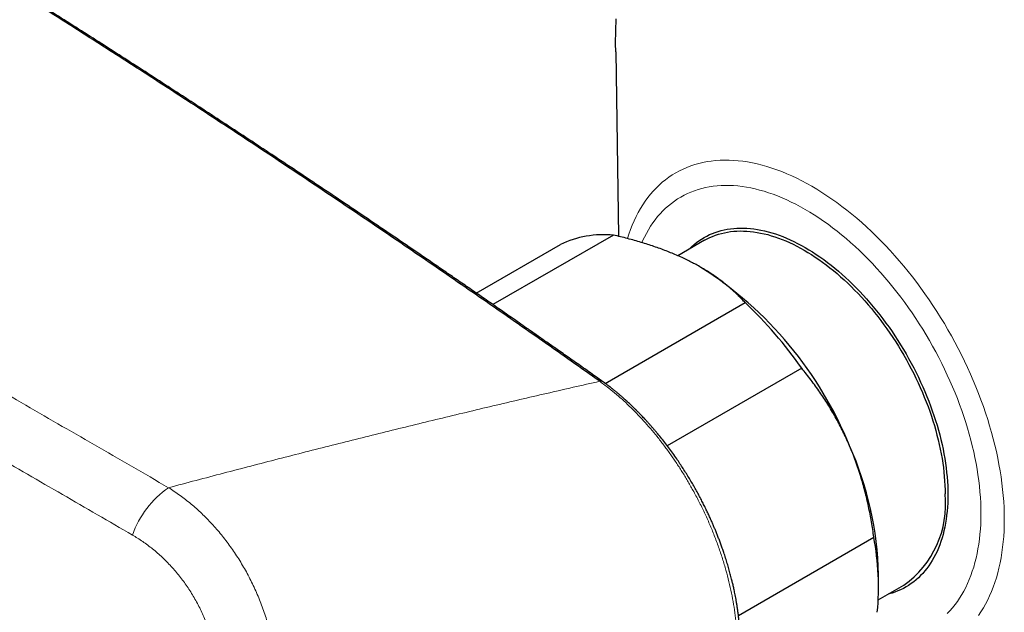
# Model space of a CAD drawing. Header units: millimetres. Extents: x 8 to 869, y 12 to 463.
# Tile 43 of 51: x 768 to 827, y 156 to 192. Entities that reach past the tile are written whole.
import ezdxf

# ---------------------------------------------------------------- set-up
doc = ezdxf.new("R2010")
doc.units = ezdxf.units.MM

msp = doc.modelspace()

# ---------------------------------------------------------------- linework, layer by layer
at = {"color": 7, "linetype": 'Continuous', "lineweight": 30}
for p, q in [((803.518, 189.581), (803.685, 178.559)), ((803.386, 178.631), (796.186, 174.475)), ((808.824, 178.319), (807.229, 177.398)), ((795.187, 175.167), (800.215, 178.069)), ((808.61, 176.7), (808.594, 176.71)), ((802.888, 169.767), (811.248, 174.593)), ((814.627, 170.667), (806.598, 166.032)), ((810.847, 155.901), (818.934, 160.569)), ((819.215, 157.514), (819.215, 158.33)), ((819.199, 156.826), (820.723, 157.707))]:
    msp.add_line(p, q, dxfattribs=at)
at = {"color": 7, "linetype": 'Continuous', "lineweight": 30, "flags": 128}
for points in [[(803.518, 189.581), (803.514, 190.087), (803.523, 190.83), (803.548, 191.563)], [(807.899, 177.785), (807.929, 177.815), (808.062, 177.944), (808.201, 178.067), (808.343, 178.183), (808.491, 178.292), (808.642, 178.393), (808.798, 178.488), (808.958, 178.576), (809.122, 178.656), (809.29, 178.729), (809.461, 178.795), (809.637, 178.853), (809.816, 178.904), (809.998, 178.948), (810.183, 178.984), (810.372, 179.012), (810.564, 179.034), (810.759, 179.047), (810.956, 179.053), (811.157, 179.051), (811.359, 179.042), (811.565, 179.026), (811.772, 179.002), (811.981, 178.97), (812.193, 178.931), (812.406, 178.884), (812.621, 178.83), (812.837, 178.769), (813.055, 178.7), (813.274, 178.624), (813.494, 178.54), (813.715, 178.45), (813.937, 178.352), (814.159, 178.247), (814.382, 178.136), (814.605, 178.017), (814.828, 177.891), (815.051, 177.759), (815.274, 177.62), (815.497, 177.475), (815.719, 177.323), (815.941, 177.165), (816.162, 177), (816.382, 176.829), (816.601, 176.653), (816.819, 176.47), (817.035, 176.282), (817.25, 176.088), (817.463, 175.888), (817.675, 175.683), (817.884, 175.473), (818.091, 175.258), (818.297, 175.038), (818.499, 174.813), (818.699, 174.583), (818.897, 174.349), (819.092, 174.111), (819.284, 173.868), (819.473, 173.621), (819.658, 173.371), (819.84, 173.117), (820.019, 172.86), (820.195, 172.599), (820.366, 172.335), (820.534, 172.068), (820.698, 171.798), (820.858, 171.526), (821.014, 171.251), (821.165, 170.975), (821.313, 170.696), (821.455, 170.415), (821.593, 170.133), (821.727, 169.849), (821.856, 169.564), (821.98, 169.278), (822.099, 168.992), (822.213, 168.704), (822.322, 168.416), (822.426, 168.128), (822.525, 167.84), (822.618, 167.552), (822.707, 167.264), (822.789, 166.977), (822.867, 166.69), (822.938, 166.405), (823.005, 166.12), (823.065, 165.837), (823.12, 165.556), (823.169, 165.276), (823.213, 164.998), (823.251, 164.722), (823.283, 164.448), (823.309, 164.177), (823.329, 163.909), (823.344, 163.643), (823.353, 163.38), (823.356, 163.121), (823.353, 162.865), (823.344, 162.612), (823.329, 162.363), (823.309, 162.119), (823.283, 161.878), (823.251, 161.641), (823.213, 161.409), (823.169, 161.181), (823.12, 160.958), (823.065, 160.74), (823.005, 160.527), (822.938, 160.319), (822.867, 160.116), (822.789, 159.919), (822.707, 159.727), (822.618, 159.541), (822.525, 159.361), (822.426, 159.187), (822.322, 159.019), (822.213, 158.857), (822.099, 158.701), (821.98, 158.552), (821.856, 158.409), (821.727, 158.273), (821.593, 158.143), (821.455, 158.021), (821.313, 157.905), (821.165, 157.796), (821.014, 157.694), (820.858, 157.6), (820.698, 157.512), (820.534, 157.432), (820.366, 157.359), (820.195, 157.293), (820.019, 157.234), (819.84, 157.183), (819.798, 157.173)], [(808.824, 178.319), (808.982, 178.405), (809.143, 178.484), (809.309, 178.556), (809.478, 178.621), (809.651, 178.679), (809.828, 178.729), (810.008, 178.772), (810.191, 178.808), (810.377, 178.836), (810.567, 178.856), (810.759, 178.87), (810.954, 178.876), (811.151, 178.874), (811.351, 178.865), (811.554, 178.849), (811.758, 178.825), (811.965, 178.794), (812.174, 178.755), (812.384, 178.709), (812.596, 178.656), (812.81, 178.595), (813.024, 178.527), (813.24, 178.452), (813.458, 178.37), (813.676, 178.28), (813.894, 178.184), (814.114, 178.081), (814.333, 177.97), (814.554, 177.853), (814.774, 177.729), (814.994, 177.599), (815.214, 177.462), (815.434, 177.318), (815.653, 177.168), (815.872, 177.012), (816.09, 176.85), (816.307, 176.682), (816.523, 176.507), (816.738, 176.327), (816.952, 176.141), (817.164, 175.95), (817.374, 175.753), (817.583, 175.551), (817.789, 175.343), (817.994, 175.131), (818.196, 174.914), (818.396, 174.692), (818.594, 174.465), (818.789, 174.234), (818.981, 173.999), (819.17, 173.759), (819.357, 173.516), (819.54, 173.269), (819.72, 173.018), (819.896, 172.764), (820.069, 172.507), (820.239, 172.247), (820.404, 171.983), (820.566, 171.717), (820.724, 171.449), (820.878, 171.178), (821.027, 170.905), (821.172, 170.629), (821.313, 170.353), (821.45, 170.074), (821.581, 169.794), (821.709, 169.513), (821.831, 169.231), (821.948, 168.948), (822.061, 168.664), (822.169, 168.38), (822.271, 168.096), (822.369, 167.811), (822.461, 167.527), (822.548, 167.243), (822.63, 166.96), (822.706, 166.677), (822.777, 166.395), (822.842, 166.115), (822.902, 165.835), (822.956, 165.558), (823.005, 165.281), (823.048, 165.007), (823.085, 164.735), (823.116, 164.465), (823.142, 164.197), (823.163, 163.932), (823.177, 163.67), (823.186, 163.411), (823.188, 163.155)]]:
    msp.add_lwpolyline(points, dxfattribs=at)
at = {"color": 252, "linetype": 'Continuous', "lineweight": 0, "flags": 128}
for points in [[(804.22, 178.426), (804.304, 178.688), (804.401, 178.961), (804.505, 179.227), (804.616, 179.485), (804.735, 179.736), (804.861, 179.979), (804.994, 180.214), (805.134, 180.44), (805.281, 180.658), (805.435, 180.868), (805.596, 181.069), (805.763, 181.262), (805.936, 181.445), (806.116, 181.62), (806.303, 181.785), (806.495, 181.941), (806.693, 182.088), (806.898, 182.225), (807.108, 182.353), (807.323, 182.471), (807.544, 182.579), (807.77, 182.677), (808.002, 182.766), (808.238, 182.845), (808.479, 182.913), (808.725, 182.972), (808.975, 183.021), (809.229, 183.059), (809.488, 183.088), (809.75, 183.106), (810.016, 183.114), (810.286, 183.112), (810.559, 183.099), (810.836, 183.077), (811.115, 183.044), (811.398, 183.002), (811.682, 182.949), (811.97, 182.886), (812.259, 182.813), (812.551, 182.73), (812.844, 182.638), (813.139, 182.535), (813.436, 182.423), (813.734, 182.301), (814.032, 182.169), (814.332, 182.028), (814.632, 181.877), (814.933, 181.717), (815.234, 181.548), (815.534, 181.37), (815.835, 181.183), (816.135, 180.987), (816.435, 180.782), (816.734, 180.569), (817.031, 180.347), (817.328, 180.117), (817.623, 179.879), (817.916, 179.633), (818.208, 179.379), (818.497, 179.118), (818.785, 178.849), (819.07, 178.573), (819.352, 178.29), (819.631, 177.999), (819.908, 177.703), (820.181, 177.4), (820.451, 177.09), (820.717, 176.775), (820.98, 176.453), (821.238, 176.127), (821.492, 175.794), (821.743, 175.457), (821.988, 175.115), (822.229, 174.768), (822.466, 174.416), (822.697, 174.06), (822.923, 173.701), (823.144, 173.337), (823.36, 172.971), (823.569, 172.601), (823.774, 172.228), (823.972, 171.852), (824.164, 171.474), (824.351, 171.093), (824.531, 170.711), (824.704, 170.327), (824.871, 169.942), (825.032, 169.555), (825.186, 169.168), (825.333, 168.78), (825.473, 168.392), (825.606, 168.003), (825.732, 167.615), (825.851, 167.227), (825.962, 166.84), (826.066, 166.454), (826.163, 166.069), (826.252, 165.686), (826.334, 165.305), (826.408, 164.925), (826.474, 164.548), (826.533, 164.173), (826.584, 163.802), (826.627, 163.433), (826.662, 163.067), (826.69, 162.706), (826.71, 162.348), (826.721, 161.994), (826.725, 161.644), (826.721, 161.299), (826.71, 160.958), (826.69, 160.623), (826.662, 160.293), (826.627, 159.969), (826.584, 159.65), (826.533, 159.337), (826.474, 159.03), (826.408, 158.729), (826.334, 158.435), (826.252, 158.148), (826.163, 157.868), (826.066, 157.595), (825.962, 157.329), (825.851, 157.071), (825.732, 156.82), (825.606, 156.577), (825.473, 156.342), (825.333, 156.116), (825.186, 155.898)], [(805.082, 178.183), (805.127, 178.285), (805.235, 178.514), (805.35, 178.735), (805.472, 178.95), (805.6, 179.157), (805.734, 179.356), (805.875, 179.548), (806.021, 179.732), (806.174, 179.908), (806.333, 180.075), (806.497, 180.235), (806.668, 180.386), (806.843, 180.528), (807.025, 180.662), (807.211, 180.788), (807.403, 180.904), (807.6, 181.012), (807.802, 181.111), (808.008, 181.201), (808.22, 181.282), (808.436, 181.354), (808.656, 181.417), (808.88, 181.47), (809.109, 181.515), (809.341, 181.55), (809.578, 181.576), (809.818, 181.593), (810.061, 181.6), (810.307, 181.598), (810.557, 181.587), (810.81, 181.566), (811.065, 181.536), (811.323, 181.497), (811.583, 181.449), (811.846, 181.392), (812.11, 181.325), (812.377, 181.25), (812.645, 181.165), (812.914, 181.071), (813.185, 180.968), (813.457, 180.857), (813.73, 180.737), (814.004, 180.608), (814.278, 180.47), (814.553, 180.324), (814.828, 180.17), (815.103, 180.007), (815.378, 179.836), (815.652, 179.657), (815.926, 179.469), (816.199, 179.275), (816.471, 179.072), (816.742, 178.862), (817.011, 178.644), (817.279, 178.419), (817.546, 178.187), (817.81, 177.949), (818.073, 177.703), (818.333, 177.451), (818.591, 177.192), (818.846, 176.927), (819.099, 176.656), (819.349, 176.379), (819.595, 176.096), (819.838, 175.808), (820.078, 175.514), (820.314, 175.215), (820.547, 174.912), (820.776, 174.603), (821, 174.291), (821.22, 173.974), (821.436, 173.652), (821.648, 173.327), (821.854, 172.999), (822.056, 172.667), (822.253, 172.332), (822.445, 171.994), (822.631, 171.653), (822.813, 171.309), (822.988, 170.964), (823.159, 170.616), (823.323, 170.267), (823.482, 169.916), (823.634, 169.564), (823.781, 169.211), (823.922, 168.857), (824.056, 168.502), (824.184, 168.148), (824.306, 167.793), (824.421, 167.438), (824.529, 167.084), (824.631, 166.73), (824.726, 166.377), (824.815, 166.026), (824.896, 165.676), (824.971, 165.327), (825.038, 164.98), (825.099, 164.636), (825.153, 164.293), (825.199, 163.954), (825.239, 163.617), (825.271, 163.283), (825.296, 162.952), (825.314, 162.625), (825.325, 162.302), (825.329, 161.982), (825.325, 161.667), (825.314, 161.356), (825.296, 161.049), (825.271, 160.748), (825.239, 160.451), (825.199, 160.16), (825.153, 159.874), (825.099, 159.593), (825.038, 159.319), (824.971, 159.05), (824.896, 158.788), (824.815, 158.532), (824.726, 158.282), (824.631, 158.039), (824.529, 157.803), (824.421, 157.574), (824.306, 157.352), (824.184, 157.138), (824.056, 156.931), (823.922, 156.731), (823.781, 156.54), (823.634, 156.356), (823.482, 156.18), (823.323, 156.012)]]:
    msp.add_lwpolyline(points, dxfattribs=at)
at = {"color": 7, "linetype": 'Continuous', "lineweight": 30}
for centre, radius, start, end in [((802.829, 172.543), 6.113, 84.77576, 115.31555), ((796.358, 157.482), 22.792, 22.01822, 57.48319), ((794.113, 156.425), 24.973, 34.7699, 46.67564), ((799.228, 157.887), 19.992, 1.27109, 24.02546), ((817.3, 162.537), 5.921, 305.32586, 5.98632), ((802.996, 157.579), 16.215, 354.69961, 10.62404)]:
    msp.add_arc(centre, radius, start, end, dxfattribs=at)
at = {"color": 252, "linetype": 'Continuous', "lineweight": 0}
for centre, radius, start, end in [((802.631, 169.679), 0.222, 57.95102, 107.97549), ((780.143, 158.752), 5.821, 124.82519, 160.41975)]:
    msp.add_arc(centre, radius, start, end, dxfattribs=at)
at = {"color": 7, "linetype": 'Continuous', "lineweight": 30}
for points, knots in [([(802.562, 169.891), (801.433, 170.69), (799.175, 172.288), (795.781, 174.655), (792.383, 177), (788.981, 179.321), (785.574, 181.619), (782.227, 183.85), (778.942, 186.015), (775.718, 188.115), (772.49, 190.195), (769.259, 192.253), (766.025, 194.29), (762.787, 196.305), (759.546, 198.299), (756.303, 200.271), (753.056, 202.221), (749.825, 204.139), (746.612, 206.023), (743.415, 207.875), (740.215, 209.706), (736.994, 211.527), (733.751, 213.337), (730.486, 215.136), (727.219, 216.913), (723.95, 218.667), (720.699, 220.389), (717.465, 222.079), (714.249, 223.737), (711.031, 225.374), (707.79, 227), (704.525, 228.614), (701.237, 230.217), (697.948, 231.797), (694.658, 233.355), (691.366, 234.889), (688.074, 236.402), (685.878, 237.391), (684.78, 237.886)], [0, 0, 0, 0, 0.0292677, 0.0585355, 0.0878036, 0.1170719, 0.1463404, 0.1756091, 0.2032055, 0.230802, 0.2583986, 0.2859954, 0.3135923, 0.3411894, 0.3687865, 0.3963837, 0.423981, 0.4515783, 0.4786829, 0.5057876, 0.5328922, 0.5599969, 0.5875944, 0.6151918, 0.6427893, 0.6703867, 0.697984, 0.7250885, 0.7521929, 0.7792972, 0.8064015, 0.8340588, 0.8617159, 0.889373, 0.9170299, 0.9446868, 0.9723434, 1, 1, 1, 1]), ([(802.749, 169.868), (802.606, 169.969), (802.326, 170.168), (801.911, 170.461), (801.509, 170.746), (801.119, 171.021), (800.742, 171.287), (800.377, 171.544), (800.034, 171.786), (799.712, 172.012), (799.41, 172.224), (799.119, 172.428), (798.838, 172.625), (798.568, 172.814), (798.243, 173.042), (797.86, 173.309), (797.417, 173.618), (796.977, 173.925), (796.539, 174.229), (796.104, 174.532), (795.558, 174.91), (794.904, 175.363), (794.144, 175.888), (793.392, 176.406), (792.65, 176.916), (791.916, 177.418), (790.919, 178.1), (789.653, 178.962), (788.116, 180.003), (786.578, 181.039), (785.04, 182.07), (783.097, 183.365), (780.749, 184.919), (777.996, 186.724), (775.239, 188.514), (772.48, 190.288), (769.718, 192.047), (766.954, 193.79), (764.188, 195.517), (761.419, 197.229), (758.648, 198.925), (755.891, 200.595), (753.149, 202.24), (750.421, 203.86), (747.692, 205.464), (744.946, 207.062), (742.183, 208.652), (739.516, 210.172), (737.613, 211.245), (736.477, 211.882), (735.995, 212.152), (735.509, 212.424), (734.97, 212.724), (734.375, 213.055), (733.722, 213.417), (733.056, 213.786), (732.462, 214.114), (731.947, 214.397), (731.519, 214.633), (731.098, 214.864), (730.687, 215.09), (730.293, 215.305), (729.916, 215.511), (729.557, 215.707), (729.275, 215.861), (729.068, 215.973), (728.939, 216.044), (728.817, 216.11), (728.704, 216.171), (728.601, 216.227), (728.51, 216.277), (728.431, 216.319), (728.364, 216.356), (728.304, 216.388), (728.25, 216.418), (728.199, 216.445), (728.147, 216.473), (728.081, 216.509), (727.999, 216.554), (727.897, 216.609), (727.783, 216.671), (727.661, 216.737), (727.53, 216.807), (727.392, 216.882), (727.244, 216.962), (727.085, 217.048), (726.898, 217.149), (726.686, 217.263), (726.453, 217.389), (726.092, 217.583), (725.608, 217.843), (725.024, 218.156), (724.471, 218.452), (723.948, 218.731), (723.433, 219.005), (722.793, 219.345), (722.03, 219.75), (721.143, 220.218), (720.266, 220.679), (719.001, 221.342), (717.345, 222.205), (715.293, 223.265), (712.992, 224.443), (710.441, 225.736), (707.64, 227.139), (704.837, 228.525), (702.034, 229.895), (700, 230.876), (698.736, 231.482), (698.243, 231.718), (697.749, 231.953), (697.256, 232.188), (696.766, 232.42), (696.284, 232.649), (695.807, 232.874), (695.337, 233.096), (694.874, 233.314), (694.519, 233.481), (694.268, 233.598), (694.12, 233.668), (693.972, 233.737), (693.826, 233.805), (693.68, 233.873), (693.532, 233.942), (693.372, 234.017), (693.194, 234.1), (693, 234.191), (692.793, 234.287), (692.574, 234.389), (692.343, 234.497), (692.1, 234.609), (691.845, 234.728), (691.573, 234.854), (691.284, 234.987), (690.978, 235.129), (690.659, 235.276), (690.326, 235.429), (689.981, 235.588), (689.622, 235.753), (689.249, 235.924), (688.864, 236.1), (688.465, 236.282), (688.053, 236.47), (687.628, 236.663), (687.198, 236.858), (686.765, 237.055), (686.327, 237.252), (685.878, 237.455), (685.418, 237.662), (685.106, 237.802), (684.949, 237.873)], [0, 0, 0, 0, 0.003689, 0.007271, 0.010744, 0.01411, 0.017368, 0.020519, 0.023561, 0.026255, 0.028858, 0.031371, 0.033793, 0.036125, 0.038366, 0.042211, 0.046025, 0.049819, 0.053594, 0.057348, 0.061083, 0.067703, 0.074254, 0.080725, 0.087115, 0.093424, 0.099652, 0.112861, 0.126066, 0.139271, 0.152477, 0.165682, 0.189263, 0.212844, 0.236425, 0.260006, 0.283587, 0.307168, 0.330749, 0.35433, 0.377911, 0.401493, 0.424653, 0.447813, 0.470973, 0.494133, 0.517663, 0.541193, 0.5619, 0.565967, 0.570034, 0.574132, 0.578301, 0.583707, 0.589227, 0.594862, 0.60061, 0.604279, 0.607912, 0.611468, 0.614947, 0.618348, 0.621452, 0.624489, 0.627459, 0.628607, 0.629713, 0.630742, 0.631695, 0.63257, 0.633369, 0.633992, 0.634559, 0.635069, 0.635523, 0.635925, 0.636355, 0.636839, 0.637594, 0.638452, 0.639414, 0.640479, 0.641555, 0.642718, 0.64397, 0.64531, 0.646738, 0.648712, 0.650686, 0.652647, 0.657842, 0.662948, 0.667434, 0.67185, 0.676197, 0.680476, 0.688038, 0.695517, 0.702913, 0.710225, 0.727519, 0.744812, 0.762105, 0.785687, 0.809268, 0.83285, 0.856432, 0.880013, 0.884164, 0.888314, 0.892465, 0.896615, 0.900752, 0.90481, 0.908781, 0.912767, 0.916662, 0.920465, 0.921724, 0.922974, 0.924213, 0.925442, 0.92666, 0.927881, 0.929174, 0.93071, 0.932347, 0.934086, 0.935925, 0.937866, 0.939908, 0.942052, 0.944296, 0.946756, 0.949327, 0.952009, 0.954802, 0.957706, 0.960722, 0.963848, 0.967086, 0.970434, 0.973894, 0.977465, 0.981147, 0.98472, 0.988392, 0.992162, 0.996032, 1, 1, 1, 1]), ([(808.024, 177.02), (807.978, 177.043), (807.827, 177.12), (807.563, 177.248), (807.23, 177.399), (806.889, 177.545), (806.537, 177.685), (806.176, 177.82), (805.806, 177.951), (805.43, 178.075), (805.041, 178.195), (804.64, 178.312), (804.227, 178.424), (803.81, 178.531), (803.527, 178.597), (803.386, 178.631)], [0, 0, 0, 0, 0.0340833, 0.1126914, 0.1913334, 0.2699769, 0.3485872, 0.4282327, 0.5079082, 0.5875871, 0.6672373, 0.7504129, 0.8336137, 0.9168187, 1, 1, 1, 1]), ([(811.248, 174.593), (811.188, 174.657), (811.069, 174.787), (810.871, 174.987), (810.657, 175.194), (810.423, 175.406), (810.191, 175.604), (809.964, 175.787), (809.743, 175.956), (809.498, 176.135), (809.225, 176.322), (808.923, 176.515), (808.621, 176.696), (808.322, 176.864), (808.123, 176.968), (808.024, 177.02)], [0, 0, 0, 0, 0.071735, 0.143469, 0.225602, 0.307746, 0.389875, 0.458874, 0.527881, 0.596878, 0.681369, 0.76588, 0.850369, 0.925185, 1, 1, 1, 1]), ([(817.488, 166.026), (817.464, 166.08), (817.383, 166.27), (817.236, 166.593), (817.044, 166.991), (816.843, 167.382), (816.632, 167.769), (816.412, 168.149), (816.185, 168.522), (815.951, 168.885), (815.707, 169.246), (815.451, 169.608), (815.183, 169.969), (814.909, 170.323), (814.721, 170.552), (814.627, 170.667)], [0, 0, 0, 0, 0.031425, 0.110773, 0.190157, 0.269542, 0.348893, 0.42894, 0.508988, 0.58762, 0.666253, 0.749675, 0.833122, 0.916573, 1, 1, 1, 1]), ([(810.893, 155.481), (810.885, 155.566), (810.868, 155.733), (810.838, 155.98), (810.807, 156.214), (810.774, 156.436), (810.74, 156.646), (810.705, 156.844), (810.671, 157.029), (810.638, 157.196), (810.607, 157.346), (810.579, 157.479), (810.551, 157.602), (810.525, 157.72), (810.498, 157.835), (810.47, 157.952), (810.425, 158.13), (810.363, 158.373), (810.277, 158.683), (810.184, 159.002), (810.083, 159.327), (809.983, 159.63), (809.888, 159.905), (809.8, 160.15), (809.712, 160.387), (809.625, 160.615), (809.537, 160.835), (809.451, 161.046), (809.365, 161.252), (809.274, 161.46), (809.178, 161.678), (809.072, 161.91), (808.957, 162.153), (808.834, 162.406), (808.702, 162.67), (808.563, 162.939), (808.416, 163.214), (808.262, 163.493), (808.098, 163.78), (807.923, 164.075), (807.74, 164.374), (807.55, 164.673), (807.358, 164.966), (807.15, 165.272), (806.926, 165.591), (806.686, 165.919), (806.447, 166.232), (806.212, 166.531), (806.014, 166.773), (805.855, 166.962), (805.734, 167.104), (805.614, 167.241), (805.495, 167.375), (805.379, 167.504), (805.27, 167.623), (805.17, 167.73), (805.081, 167.824), (805.001, 167.908), (804.929, 167.982), (804.87, 168.042), (804.824, 168.088), (804.794, 168.119), (804.772, 168.141), (804.759, 168.153), (804.75, 168.163), (804.742, 168.171), (804.733, 168.18), (804.719, 168.194), (804.699, 168.214), (804.668, 168.244), (804.625, 168.287), (804.568, 168.342), (804.501, 168.407), (804.423, 168.481), (804.336, 168.563), (804.238, 168.654), (804.129, 168.754), (804.009, 168.862), (803.878, 168.977), (803.74, 169.096), (803.595, 169.217), (803.445, 169.34), (803.285, 169.468), (803.115, 169.599), (802.935, 169.734), (802.812, 169.822), (802.749, 169.868)], [0, 0, 0, 0, 0.016736, 0.032621, 0.047658, 0.061848, 0.075195, 0.087699, 0.099363, 0.110188, 0.119194, 0.127526, 0.135184, 0.142328, 0.149504, 0.156758, 0.16409, 0.182759, 0.201912, 0.221551, 0.241674, 0.2619, 0.277446, 0.292491, 0.307035, 0.321079, 0.334625, 0.347674, 0.360226, 0.372668, 0.386382, 0.400811, 0.415957, 0.431824, 0.448415, 0.465734, 0.482951, 0.500843, 0.519394, 0.53859, 0.558433, 0.57851, 0.598193, 0.617476, 0.641149, 0.664192, 0.686605, 0.70839, 0.729546, 0.740511, 0.7513, 0.761913, 0.77235, 0.782612, 0.792352, 0.800758, 0.808411, 0.81531, 0.821455, 0.826846, 0.830217, 0.833207, 0.834555, 0.835665, 0.836469, 0.836968, 0.837617, 0.838798, 0.840511, 0.842756, 0.846579, 0.851348, 0.857065, 0.863444, 0.870698, 0.878826, 0.88783, 0.897711, 0.908471, 0.92011, 0.931555, 0.943744, 0.956679, 0.970364, 0.984803, 1, 1, 1, 1]), ([(818.934, 160.569), (818.912, 160.723), (818.87, 161.031), (818.795, 161.491), (818.712, 161.95), (818.619, 162.408), (818.517, 162.864), (818.406, 163.318), (818.284, 163.766), (818.151, 164.217), (818.005, 164.672), (817.844, 165.129), (817.673, 165.582), (817.549, 165.878), (817.488, 166.026)], [0, 0, 0, 0, 0.082025, 0.164072, 0.246116, 0.328135, 0.410674, 0.493213, 0.574834, 0.656455, 0.742321, 0.82823, 0.914137, 1, 1, 1, 1])]:
    msp.add_open_spline(points, degree=3, knots=knots, dxfattribs=at)
at = {"color": 252, "linetype": 'Continuous', "lineweight": 0}
for points, knots in [([(661.491, 230.108), (662.032, 229.796), (663.113, 229.172), (664.748, 228.23), (666.39, 227.285), (668.041, 226.335), (669.7, 225.381), (671.334, 224.442), (672.946, 223.517), (674.536, 222.604), (676.139, 221.685), (677.753, 220.759), (679.376, 219.829), (681.006, 218.894), (682.644, 217.956), (684.29, 217.013), (685.944, 216.065), (687.595, 215.119), (689.245, 214.174), (690.892, 213.23), (692.549, 212.281), (694.223, 211.322), (695.916, 210.351), (697.628, 209.369), (699.349, 208.382), (701.077, 207.39), (702.804, 206.399), (704.528, 205.408), (706.249, 204.419), (707.979, 203.424), (709.727, 202.418), (711.495, 201.399), (713.283, 200.369), (715.077, 199.334), (716.877, 198.294), (718.683, 197.25), (720.497, 196.201), (722.317, 195.148), (724.142, 194.091), (725.973, 193.03), (727.811, 191.964), (729.656, 190.894), (731.497, 189.826), (733.334, 188.76), (735.166, 187.696), (737.004, 186.628), (738.862, 185.549), (740.738, 184.459), (742.634, 183.357), (744.536, 182.252), (746.443, 181.143), (748.356, 180.032), (750.274, 178.917), (752.12, 177.845), (753.891, 176.816), (755.586, 175.831), (757.287, 174.843), (758.993, 173.853), (760.7, 172.862), (762.41, 171.87), (764.123, 170.877), (765.991, 169.794), (768.016, 168.621), (770.2, 167.357), (772.396, 166.087), (774.601, 164.812), (776.079, 163.958), (776.818, 163.531)], [0, 0, 0, 0, 0.016498, 0.032971, 0.049417, 0.065836, 0.082225, 0.098585, 0.113981, 0.129387, 0.144876, 0.160356, 0.175827, 0.191289, 0.206741, 0.222183, 0.237614, 0.253035, 0.268176, 0.283321, 0.298471, 0.313625, 0.329058, 0.344496, 0.359938, 0.375384, 0.390834, 0.406012, 0.421194, 0.436379, 0.451568, 0.467071, 0.482576, 0.498084, 0.513568, 0.529051, 0.544535, 0.560021, 0.575474, 0.590929, 0.606384, 0.621841, 0.637298, 0.65248, 0.667663, 0.682847, 0.698031, 0.713526, 0.729021, 0.744517, 0.759993, 0.775459, 0.79093, 0.806404, 0.819947, 0.833492, 0.84704, 0.860588, 0.874139, 0.887616, 0.901109, 0.914623, 0.93164, 0.948687, 0.965764, 0.982869, 1, 1, 1, 1]), ([(732.748, 185.08), (733.453, 184.67), (734.863, 183.85), (736.989, 182.613), (739.123, 181.371), (741.265, 180.124), (743.416, 178.871), (745.533, 177.638), (747.618, 176.424), (749.668, 175.23), (751.725, 174.032), (753.79, 172.83), (755.861, 171.624), (757.94, 170.414), (760.025, 169.201), (762.117, 167.984), (764.216, 166.764), (766.309, 165.548), (768.396, 164.336), (770.477, 163.128), (772.563, 161.917), (773.96, 161.108), (774.658, 160.703)], [0, 0, 0, 0, 0.052271, 0.104545, 0.15682, 0.209097, 0.261374, 0.313652, 0.362943, 0.412232, 0.461521, 0.510808, 0.560094, 0.609377, 0.658657, 0.707935, 0.757209, 0.80648, 0.854866, 0.903249, 0.951627, 1, 1, 1, 1]), ([(776.818, 163.531), (777.366, 163.677), (778.463, 163.969), (780.101, 164.401), (781.737, 164.828), (783.369, 165.25), (784.988, 165.665), (786.594, 166.072), (788.187, 166.472), (789.776, 166.867), (791.373, 167.259), (792.976, 167.65), (794.586, 168.037), (796.191, 168.419), (797.792, 168.796), (799.388, 169.167), (800.979, 169.532), (802.034, 169.771), (802.562, 169.891)], [0, 0, 0, 0, 0.061382, 0.12294, 0.184677, 0.246591, 0.308684, 0.369841, 0.431172, 0.492676, 0.554354, 0.61747, 0.680768, 0.744248, 0.80791, 0.871756, 0.935786, 1, 1, 1, 1]), ([(810.726, 155.237), (810.705, 155.454), (810.664, 155.889), (810.565, 156.556), (810.44, 157.231), (810.287, 157.912), (810.108, 158.598), (809.902, 159.287), (809.67, 159.977), (809.412, 160.666), (809.13, 161.354), (808.822, 162.036), (808.491, 162.713), (808.153, 163.35), (807.814, 163.946), (807.476, 164.5), (807.124, 165.043), (806.759, 165.573), (806.38, 166.088), (805.991, 166.589), (805.59, 167.072), (805.18, 167.538), (804.76, 167.986), (804.333, 168.413), (803.899, 168.819), (803.458, 169.201), (803.012, 169.562), (802.712, 169.781), (802.562, 169.891)], [0, 0, 0, 0, 0.041799, 0.083521, 0.12518, 0.166789, 0.208358, 0.2499, 0.291427, 0.332953, 0.374495, 0.416073, 0.457711, 0.499439, 0.535239, 0.571014, 0.606769, 0.642508, 0.678235, 0.713951, 0.74966, 0.785366, 0.821074, 0.856791, 0.892527, 0.928295, 0.964112, 1, 1, 1, 1]), ([(776.818, 163.531), (777.048, 163.381), (777.507, 163.081), (778.166, 162.563), (778.8, 161.997), (779.404, 161.383), (779.976, 160.723), (780.513, 160.021), (781.013, 159.278), (781.472, 158.499), (781.888, 157.684), (782.257, 156.84), (782.576, 155.97), (782.843, 155.081), (783.057, 154.181), (783.219, 153.272), (783.327, 152.361), (783.383, 151.45), (783.387, 150.546), (783.337, 149.653), (783.237, 148.774), (783.126, 148.206), (783.07, 147.921)], [0, 0, 0, 0, 0.049751, 0.099486, 0.149223, 0.198975, 0.248758, 0.298587, 0.348485, 0.398483, 0.448626, 0.49897, 0.54937, 0.599662, 0.649882, 0.700047, 0.750166, 0.800237, 0.850256, 0.900222, 0.950133, 1, 1, 1, 1]), ([(779.614, 148.559), (779.642, 148.684), (779.699, 148.934), (779.768, 149.316), (779.825, 149.702), (779.867, 150.093), (779.895, 150.484), (779.91, 150.874), (779.912, 151.263), (779.901, 151.654), (779.876, 152.048), (779.838, 152.444), (779.786, 152.842), (779.72, 153.238), (779.641, 153.632), (779.548, 154.023), (779.443, 154.408), (779.326, 154.787), (779.196, 155.161), (779.052, 155.531), (778.895, 155.897), (778.725, 156.26), (778.542, 156.615), (778.347, 156.962), (778.142, 157.299), (777.929, 157.624), (777.706, 157.938), (777.474, 158.242), (777.23, 158.539), (776.976, 158.827), (776.711, 159.106), (776.438, 159.373), (776.157, 159.629), (775.868, 159.871), (775.574, 160.1), (775.275, 160.315), (774.97, 160.517), (774.762, 160.641), (774.658, 160.703)], [0, 0, 0, 0, 0.028087, 0.056159, 0.084264, 0.112447, 0.140592, 0.168081, 0.195545, 0.223028, 0.250573, 0.278632, 0.306599, 0.33452, 0.362442, 0.390541, 0.41816, 0.445686, 0.473166, 0.500647, 0.528598, 0.556538, 0.584518, 0.612586, 0.64057, 0.667881, 0.695203, 0.72258, 0.750054, 0.777955, 0.805821, 0.833697, 0.861627, 0.889702, 0.917288, 0.944839, 0.972395, 1, 1, 1, 1])]:
    msp.add_open_spline(points, degree=3, knots=knots, dxfattribs=at)

doc.saveas('drawing.dxf')
